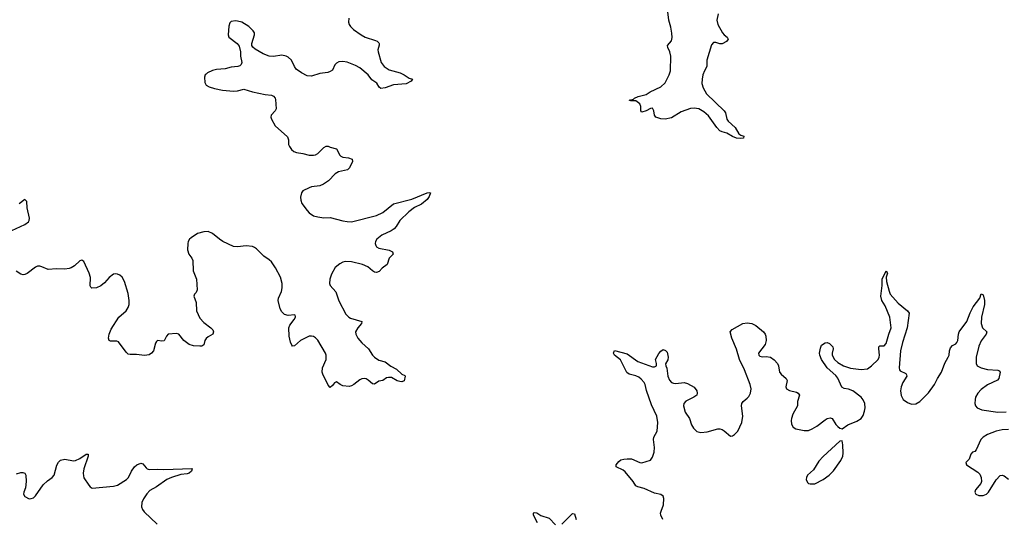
# Model space of a CAD drawing. Header units: inches. Extents: x 1843750 to 1959452, y 907112 to 1016326.
# Tile 57 of 137: x 1882780 to 1892131, y 966421 to 971155. Entities that reach past the tile are written whole.
import ezdxf

# ---------------------------------------------------------------- set-up
doc = ezdxf.new("R2010")
doc.units = ezdxf.units.IN
doc.header["$MEASUREMENT"] = 0
for name, color, linetype in [('B8986', 7, 'Continuous'), ('B8987', 7, 'Continuous'), ('B8996', 7, 'Continuous')]:
    doc.layers.add(name, color=color, linetype=linetype)

msp = doc.modelspace()

# ---------------------------------------------------------------- linework, layer by layer
at = {"layer": 'B8986', "color": 6, "elevation": 600}
for points in [[(1885333.4, 970000), (1885334, 969970), (1885340.9, 969950), (1885362.6, 969922.6), (1885385, 969905), (1885410, 969895.4), (1885470, 969886), (1885530, 969867.9), (1885570, 969867.2), (1885590, 969871.8), (1885610, 969883.5), (1885670, 969941.8), (1885690, 969953.8), (1885710, 969955.3), (1885730, 969944.4), (1885790, 969930.4), (1885820.6, 969870), (1885830, 969859.7), (1885850, 969851), (1885903.9, 969843.9), (1885937, 969830), (1885941.8, 969810), (1885912, 969748), (1885892, 969730), (1885808, 969712), (1885777.2, 969690), (1885713.5, 969626.5), (1885666.8, 969593.2), (1885630, 969576.4), (1885552.8, 969567.2), (1885530, 969560.2), (1885470.3, 969530), (1885455.8, 969510), (1885446, 969470), (1885450, 969440.7), (1885461.1, 969410), (1885510, 969342), (1885530, 969321.8), (1885570, 969294), (1885610, 969283), (1885670, 969274.5), (1885730, 969277.8), (1885850, 969245.5), (1885890, 969237.5), (1885930, 969237.2), (1886170, 969294.8), (1886230, 969324.1), (1886330, 969407.8), (1886504.5, 969450), (1886650.2, 969510.2), (1886670, 969514.9), (1886680.5, 969510), (1886670, 969477), (1886650, 969447.3), (1886594.9, 969405.1), (1886530, 969371.3), (1886475.4, 969330), (1886391.5, 969248.5), (1886355.5, 969190), (1886337.3, 969170), (1886309, 969151), (1886219.3, 969110), (1886172, 969070), (1886159.2, 969050), (1886155.5, 969030), (1886160.8, 969010), (1886170, 968999.6), (1886190, 968987.3), (1886287.5, 968967.5), (1886321.6, 968950), (1886326.4, 968930), (1886290.3, 968890), (1886268.9, 968830), (1886223.1, 968796.9), (1886195.1, 968764.9), (1886170, 968755.7), (1886150, 968759.1), (1886130, 968770.6), (1886087, 968810), (1886035.8, 968830), (1885930, 968854.9), (1885870, 968857.9), (1885847.9, 968852.1), (1885821.9, 968838.1), (1885777.5, 968802.5), (1885741, 968739), (1885724.8, 968690), (1885723.7, 968650), (1885729.4, 968630), (1885781.6, 968570), (1885810, 968487), (1885878.4, 968358.4), (1885905.8, 968330), (1885921, 968321), (1886030.3, 968290), (1886026.5, 968270), (1885990.1, 968230), (1885970.1, 968190), (1885971.6, 968170), (1885990.2, 968130), (1886030, 968086.3), (1886092.9, 968030), (1886131.3, 967970), (1886150.2, 967950), (1886190, 967923.5), (1886250, 967905.2), (1886305.8, 967865.8), (1886357.2, 967837.2), (1886410, 967790.9), (1886438.1, 967778.1), (1886441.6, 967770), (1886430, 967727.5), (1886410, 967718.2), (1886390, 967718.7), (1886366.3, 967726.3), (1886310, 967756.8), (1886281.1, 967758.9), (1886265.2, 967754.8), (1886230, 967729.6), (1886190, 967723), (1886150, 967694), (1886130, 967697.4), (1886090, 967732.8), (1886070, 967745), (1886050, 967749.8), (1886030, 967746), (1886010, 967735.1), (1885953.4, 967690), (1885930, 967678.8), (1885910, 967674), (1885850, 967678), (1885822.9, 967690), (1885790, 967717), (1885770, 967707), (1885750, 967680.7), (1885730, 967664.5), (1885710, 967684.5), (1885658.5, 967790), (1885653.3, 967810), (1885655.6, 967850), (1885691.4, 967930), (1885692, 967970), (1885684.1, 967990), (1885610, 968113.7), (1885590, 968134.3), (1885570, 968146.3), (1885550, 968151.9), (1885530, 968149.9), (1885448, 968110), (1885390, 968057.7), (1885370, 968055.1), (1885364, 968064), (1885352.5, 968092.5), (1885340.7, 968150), (1885335.7, 968230), (1885344.2, 968255.8), (1885388, 968310), (1885399.6, 968330), (1885398.3, 968338.3), (1885395.1, 968350), (1885390, 968352.8), (1885330, 968346.8), (1885296.4, 968356.4), (1885270, 968382), (1885254.7, 968410), (1885234.8, 968490), (1885237.3, 968510), (1885265, 968575), (1885271.3, 968608.7), (1885272.5, 968650), (1885257, 968710), (1885210, 968799.8), (1885170, 968856.5), (1885150, 968876.1), (1885098.8, 968910), (1885030, 968978), (1885010, 968993.1), (1884990, 969000.9), (1884930, 969008), (1884850, 968998), (1884810, 969002.6), (1884709.1, 969049.1), (1884676.9, 969070), (1884610, 969126), (1884570, 969143.6), (1884530, 969141.6), (1884470, 969125.6), (1884410, 969085.1), (1884393.7, 969070), (1884381.5, 969050), (1884375.6, 969030), (1884373.7, 968970), (1884385.7, 968930), (1884414.6, 968890), (1884423.1, 968870), (1884427.7, 968770), (1884458.3, 968690), (1884465.7, 968590), (1884454.9, 968565.1), (1884440.7, 968550), (1884433.4, 968530), (1884457.3, 968470), (1884459, 968390), (1884490, 968322.6), (1884530, 968280.9), (1884594.9, 968230), (1884613.4, 968210), (1884622, 968190), (1884613, 968170), (1884570, 968144.4), (1884551.8, 968128.2), (1884539.6, 968110), (1884530, 968069.6), (1884510, 968056.9), (1884490, 968055.8), (1884430, 968058.8), (1884390, 968072.4), (1884340.3, 968110), (1884290, 968169.7), (1884270, 968175.1), (1884191.3, 968170), (1884174.9, 968150), (1884153.1, 968106.9), (1884130, 968103.9), (1884090, 968109.6), (1884078.9, 968101.1), (1884070, 968085.2), (1884050.1, 968010), (1884032.2, 967987.8), (1884010, 967973.4), (1883965.6, 967965.6), (1883890, 967975.8), (1883830, 967975.1), (1883810, 967980.3), (1883790, 967997.7), (1883717.6, 968097.6), (1883702.8, 968102.8), (1883643.8, 968103.8), (1883629.6, 968110), (1883622, 968130), (1883628.9, 968170), (1883650, 968218), (1883722.6, 968330), (1883790, 968392.3), (1883810, 968422.3), (1883820.9, 968450), (1883821.1, 968490), (1883810, 968554), (1883777, 968670), (1883753.8, 968710), (1883730, 968729.8), (1883710, 968738.7), (1883690, 968743.5), (1883670, 968738.3), (1883630, 968706.6), (1883584.5, 968655.5), (1883552, 968628), (1883510, 968608.2), (1883466.1, 968606.1), (1883455.2, 968615.2), (1883449.8, 968629.8), (1883451.2, 968708.8), (1883441.3, 968750), (1883390, 968858), (1883370, 968872.7), (1883350, 968866.6), (1883301.4, 968818.6), (1883270, 968798.7), (1883250, 968791.6), (1883210, 968786.5), (1883129, 968791), (1883050, 968782.7), (1882990, 968808.6), (1882970, 968814.5), (1882950, 968813.7), (1882930, 968805.4), (1882850, 968745.1), (1882830, 968735.1), (1882812.9, 968732.9), (1882790, 968738.7), (1882746.6, 968766.6)], [(1882665.1, 969134.9), (1882830, 969212), (1882863.5, 969236.5), (1882871.1, 969250), (1882873.3, 969270), (1882851.1, 969370), (1882847, 969430), (1882830, 969449.4), (1882773.8, 969406.2)], [(1888887.3, 966410), (1888869.8, 966449.8), (1888867, 966470), (1888870.7, 966490), (1888895.3, 966550), (1888896.4, 966610), (1888891.3, 966630), (1888867.4, 966647.4), (1888810, 966660.6), (1888710, 966704.9), (1888650, 966718.4), (1888630, 966728.1), (1888604.7, 966770), (1888530, 966861.1), (1888510, 966877.7), (1888443.6, 966910), (1888445.4, 966930), (1888470, 966961.3), (1888490, 966975.9), (1888517.2, 966982.8), (1888550, 966987.3), (1888590, 966985.1), (1888668.4, 966950), (1888690, 966948.7), (1888770, 966974.4), (1888790, 967000.5), (1888806, 967050), (1888807.8, 967092.2), (1888799.7, 967170), (1888804, 967190), (1888834.8, 967250), (1888841.4, 967330), (1888829.6, 967390), (1888778.9, 967498.9), (1888734.3, 967634.3), (1888720.6, 967690), (1888710.3, 967710), (1888682.7, 967742.7), (1888659.9, 967759.9), (1888630, 967773), (1888568.7, 967788.7), (1888545.1, 967805.1), (1888486.9, 967926.9), (1888429.8, 967970), (1888419.8, 967990), (1888430, 968013.1), (1888550, 967982.1), (1888650, 967908.9), (1888790, 967860.1), (1888810, 967860.5), (1888828.3, 967870), (1888828.8, 967890), (1888816.7, 967930), (1888850, 967984.6), (1888870, 968009.2), (1888890, 968022.6), (1888913.8, 968013.8), (1888930, 967999.5), (1888939.4, 967950), (1888934.7, 967925.3), (1888912.4, 967887.6), (1888915, 967870), (1888927.2, 967847.2), (1888935.7, 967770), (1888951.7, 967731.7), (1888970, 967711.3), (1888990, 967703), (1889010, 967701.6), (1889090, 967711.9), (1889122.5, 967702.5), (1889184.8, 967664.8), (1889211.3, 967630), (1889215.5, 967610), (1889210.1, 967589.9), (1889182, 967570), (1889106, 967534), (1889086, 967510), (1889082.8, 967490), (1889100.2, 967430), (1889140.2, 967370), (1889158.6, 967310), (1889178.1, 967278.1), (1889210, 967246.5), (1889250, 967237.1), (1889310, 967242.8), (1889410, 967270.1), (1889430, 967270.9), (1889450, 967265.8), (1889470, 967253), (1889530, 967202.4), (1889550, 967204.9), (1889570, 967217.3), (1889601.6, 967250), (1889637.3, 967330), (1889649.2, 967390.8), (1889634.2, 967490), (1889637.4, 967510), (1889649.3, 967530.7), (1889690, 967561.5), (1889703.2, 967576.8), (1889719.4, 967610), (1889727.4, 967650), (1889718.5, 967690), (1889663.6, 967830), (1889614.9, 967930), (1889586.1, 968026.1), (1889542.6, 968130), (1889528.3, 968190), (1889545.9, 968214.1), (1889648.9, 968271.1), (1889690, 968277), (1889733.7, 968270), (1889770.6, 968250.6), (1889843, 968190), (1889858.4, 968170), (1889864.9, 968150), (1889868.8, 968110), (1889858.5, 968070), (1889798, 967990), (1889798.3, 967970), (1889810, 967960.2), (1889830, 967955), (1889870, 967956), (1889910, 967950.2), (1889945.6, 967925.6), (1889976.1, 967890), (1889985.6, 967870), (1889995, 967810), (1890000, 967804)], [(1882750, 966844.9), (1882790, 966856.4), (1882810, 966857.1), (1882828.4, 966848.4), (1882839.3, 966830), (1882841.6, 966770), (1882835.5, 966710), (1882818, 966670), (1882817.3, 966650), (1882830, 966626.8), (1882870, 966606), (1882890, 966608), (1882910, 966616.3), (1882930, 966633.4), (1883002.3, 966737.7), (1883043.3, 966776.7), (1883089.7, 966810), (1883107.6, 966830), (1883134.2, 966925.8), (1883150, 966955.3), (1883166.7, 966973.3), (1883210, 966982.6), (1883290, 966968), (1883310, 966970.2), (1883350.6, 966989.4), (1883410.3, 967030.3), (1883430.3, 967030.3), (1883431.5, 967011.5), (1883388.4, 966891.6), (1883383, 966850), (1883384.8, 966824.8), (1883390, 966805.7), (1883436.4, 966736.4), (1883450, 966719.3), (1883470, 966706.7), (1883670, 966725.6), (1883710, 966737), (1883795.9, 966790), (1883814.5, 966810), (1883843.2, 966870), (1883870, 966909.2), (1883894, 966930), (1883930, 966943.2), (1883950, 966937.4), (1883980.1, 966900.1), (1883990.9, 966890.9), (1884010, 966884.2), (1884090, 966887.9), (1884150, 966884.1), (1884414.8, 966894.8), (1884419.5, 966890), (1884411.8, 966870), (1884390, 966849.9), (1884370, 966842.3), (1884310, 966837.2), (1884220.9, 966810), (1884179.1, 966790), (1884080.8, 966719.2), (1884016.4, 966683.6), (1883986.6, 966653.4), (1883955, 966605), (1883940.6, 966570), (1883938.1, 966530), (1883945.9, 966505.9), (1883962.8, 966482.8), (1884086.6, 966366.6)], [(1887697.6, 966377.6), (1887660.8, 966450), (1887660.4, 966470), (1887664.5, 966475.5), (1887690, 966472.7), (1887729.2, 966449.2), (1887810, 966422.2), (1887870, 966360.2)], [(1887930, 966364.7), (1888030, 966466), (1888050, 966464), (1888063.6, 966410)]]:
    msp.add_lwpolyline(points, dxfattribs=at)
at = {"layer": 'B8987', "color": 6, "elevation": 600}
for points in [[(1885906.8, 971170), (1885902.2, 971130), (1885908.6, 971110), (1885921.5, 971090), (1885950, 971061.3), (1886021.6, 971010), (1886061.7, 970990), (1886157.8, 970957.8), (1886174.7, 970950), (1886190, 970935.5), (1886193.9, 970930), (1886193.1, 970913.1), (1886182.6, 970870), (1886184.6, 970850), (1886212, 970750), (1886242.8, 970710), (1886290, 970679.8), (1886393.7, 970650), (1886430, 970633), (1886480.5, 970600.5), (1886510.4, 970590), (1886498, 970570), (1886450, 970547.3), (1886330, 970536.8), (1886250, 970507.3), (1886210, 970500.8), (1886194.9, 970514.9), (1886173, 970553), (1886123, 970583), (1886089.4, 970630), (1886010, 970698.7), (1885970, 970720.6), (1885890, 970750.7), (1885850, 970757.9), (1885810, 970753.7), (1885790, 970743.1), (1885774.1, 970725.9), (1885750, 970676.4), (1885730, 970661.6), (1885705.7, 970654.3), (1885630, 970644.1), (1885550, 970619.3), (1885510, 970621.6), (1885455.8, 970650), (1885406.6, 970686.6), (1885389.9, 970709.9), (1885362.5, 970770), (1885330, 970799.8), (1885309.5, 970810), (1885270, 970816.9), (1885190, 970804.1), (1885150, 970808.5), (1885093, 970830), (1885015.3, 970875.3), (1884994.8, 970894.8), (1884986.3, 970910), (1884983.5, 970930), (1885009.7, 971010), (1885009.7, 971030), (1884998.3, 971050), (1884954.8, 971090), (1884891.1, 971130), (1884850, 971141.8), (1884830, 971142.9), (1884790, 971137.3), (1884774.6, 971125.4), (1884766.4, 971093.6), (1884760.5, 971010), (1884767.3, 970990), (1884845.5, 970930), (1884864.7, 970904.7), (1884876.3, 970850), (1884876.3, 970810), (1884890.5, 970750), (1884884.9, 970730), (1884870, 970717), (1884850.3, 970709.7), (1884790, 970702.8), (1884730, 970686.9), (1884650, 970683.4), (1884610, 970672.9), (1884564.4, 970650), (1884550, 970638), (1884542.6, 970630), (1884536, 970610), (1884538, 970558), (1884550, 970534.8), (1884578.7, 970518.7), (1884630, 970502.3), (1884707.4, 970487.4), (1884810, 970477.4), (1884850, 970479.5), (1884910, 970496.5), (1884990, 970470.2), (1885110, 970445.8), (1885170, 970439.6), (1885190.2, 970430.2), (1885206.3, 970410), (1885210, 970396), (1885216.1, 970310), (1885204.9, 970290), (1885168.2, 970250), (1885163.8, 970230), (1885170.4, 970210), (1885206.8, 970146.8), (1885322, 970042), (1885333.2, 970013.2), (1885333.4, 970000)], [(1889414.1, 971210), (1889401.1, 971150), (1889408.7, 971110), (1889454.4, 971030), (1889470.1, 971010.1), (1889500.2, 970990), (1889508.3, 970970), (1889491.1, 970948.9), (1889450, 970926.2), (1889430, 970924.9), (1889390, 970937.6), (1889370, 970937), (1889350, 970915.4), (1889306.5, 970770), (1889305.5, 970710), (1889282.5, 970670), (1889268.6, 970630), (1889261.2, 970590), (1889259.8, 970550), (1889270, 970509), (1889303.9, 970450), (1889471.1, 970290), (1889482.6, 970270), (1889494.7, 970210), (1889508.4, 970190), (1889574.3, 970130), (1889610.7, 970070.7), (1889630, 970058.2), (1889657.6, 970050), (1889652.6, 970030), (1889630, 970026.8), (1889586, 970030), (1889550, 970044.8), (1889496.4, 970076.4), (1889450, 970089.1), (1889430, 970100.4), (1889400.2, 970130), (1889320.8, 970240.8), (1889278.7, 970278.7), (1889230, 970308.1), (1889185.3, 970314.7), (1889150, 970311.1), (1889061.3, 970278.7), (1888970, 970224.3), (1888910, 970212), (1888870, 970213.5), (1888820.8, 970230), (1888808.5, 970250), (1888803.5, 970290), (1888790, 970313.5), (1888770, 970313), (1888730, 970288.7), (1888690, 970275.6), (1888677.8, 970290), (1888680.2, 970330), (1888670, 970354.8), (1888630, 970383.1), (1888583.9, 970383.9), (1888567.3, 970390), (1888610, 970400.7), (1888619.3, 970410), (1888653.7, 970426.3), (1888730, 970446.2), (1888767.6, 970470), (1888870, 970517.1), (1888910, 970556.9), (1888948.7, 970630), (1888961.7, 970670), (1888964.7, 970810), (1888954.6, 970850), (1888934.5, 970890), (1888931.6, 970910), (1888970, 970955.8), (1888975, 970985), (1888972.6, 971027.4), (1888964.6, 971084.6), (1888944.5, 971150), (1888936, 971230)]]:
    msp.add_lwpolyline(points, dxfattribs=at)
at = {"layer": 'B8996', "color": 6, "elevation": 600}
for points in [[(1890000, 967804), (1890011.6, 967790), (1890060.4, 967750), (1890067.4, 967730), (1890055, 967670), (1890061.3, 967650), (1890090, 967634.8), (1890158.7, 967618.7), (1890174.7, 967610), (1890187.1, 967590), (1890167.2, 967530), (1890165.3, 967490), (1890122, 967410), (1890109.4, 967370), (1890106.4, 967350), (1890110, 967314.8), (1890125.5, 967285.5), (1890150, 967269.3), (1890230, 967255.7), (1890270, 967255.5), (1890305.7, 967270), (1890350, 967295.7), (1890430, 967357), (1890450, 967368.6), (1890476, 967376), (1890495.8, 967370), (1890530, 967313), (1890550, 967293), (1890570, 967277.3), (1890590, 967270.7), (1890646, 967310), (1890730, 967342.8), (1890772, 967368), (1890790, 967396.5), (1890802.7, 967437.3), (1890808.5, 967470), (1890805, 967510), (1890790, 967546.6), (1890771.3, 967570), (1890691.8, 967630), (1890650, 967646.2), (1890610, 967654.1), (1890586.9, 967666.9), (1890550.4, 967750.4), (1890530, 967775.5), (1890448.4, 967848.4), (1890394.9, 967930), (1890378.4, 967970), (1890375, 967990), (1890384.1, 968035.9), (1890396.2, 968063.8), (1890430, 968088.4), (1890450, 968090.4), (1890470, 968081.1), (1890502.3, 968050), (1890504.7, 968030), (1890494.6, 967990), (1890496.6, 967970), (1890517.6, 967930), (1890550, 967901.5), (1890604.7, 967870), (1890670, 967845.7), (1890770, 967833.1), (1890830, 967841.7), (1890869.8, 967870), (1890932.8, 967930), (1890943, 967950), (1890946.8, 967970), (1890938.8, 968030), (1890940.3, 968050), (1890950, 968058.5), (1890990, 968057.7), (1891010, 968079.2), (1891034.9, 968170), (1891057.9, 968230), (1891042.4, 968330), (1890997.8, 968437.8), (1890967.1, 968490), (1890958.8, 968530), (1890969.3, 968630), (1890969.4, 968690), (1891010, 968772.2), (1891022.4, 968750), (1891010.1, 968710), (1891010.8, 968670), (1891036.2, 968576.2), (1891047.7, 968550), (1891123.7, 968463.7), (1891210.3, 968390), (1891226, 968370), (1891207.1, 968230), (1891162.9, 968090), (1891145.9, 968010), (1891133.8, 967850), (1891136.3, 967830), (1891142.7, 967822.7), (1891195.7, 967795.7), (1891203.2, 967783.2), (1891203.8, 967770), (1891166.5, 967710), (1891151.4, 967670), (1891144.8, 967630), (1891150, 967588.4), (1891170, 967549.2), (1891210, 967521.8), (1891250, 967505.5), (1891290, 967509.2), (1891330, 967531.3), (1891410, 967612.7), (1891466.7, 967690), (1891496.9, 967750), (1891534, 967810), (1891565.1, 967894.9), (1891598.2, 967950), (1891606, 967970), (1891610, 968010.5), (1891620.5, 968039.5), (1891638.8, 968061.2), (1891670, 968078.5), (1891679.8, 968090), (1891690, 968110.7), (1891695.9, 968170), (1891703.4, 968190), (1891776.1, 968290), (1891807.2, 968372.8), (1891835.9, 968430), (1891898, 968510), (1891910, 968550.8), (1891930, 968542.8), (1891942.7, 968490), (1891943.4, 968450), (1891915.5, 968330), (1891911.7, 968270), (1891923.8, 968230), (1891965.2, 968190), (1891959.2, 968170), (1891912.4, 968107.6), (1891890, 968055.6), (1891864.7, 967950), (1891864.1, 967890), (1891871.8, 967870), (1891910.5, 967850), (1891970, 967834.4), (1892067.8, 967827.8), (1892081.4, 967821.4), (1892091.3, 967810), (1892079.3, 967750), (1892067.1, 967732.9), (1891970, 967689.8), (1891910, 967644), (1891878, 967610), (1891857.7, 967570), (1891852.7, 967550), (1891851.1, 967511.1), (1891856.9, 967490), (1891874.3, 967470), (1891917.1, 967450), (1892070, 967429.7), (1892150, 967432.2)], [(1892170, 967263.4), (1892110, 967260.4), (1892052.3, 967247.7), (1891970, 967215.3), (1891930.4, 967190), (1891908.7, 967170), (1891864.2, 967070), (1891850, 967056.9), (1891830, 967049.7), (1891812.6, 967030), (1891796.6, 966983.4), (1891764, 966950), (1891770.4, 966930), (1891879.8, 966859.8), (1891898.8, 966838.8), (1891911.7, 966808.3), (1891913.4, 966770), (1891907.9, 966752.1), (1891855.8, 966690), (1891850.4, 966670), (1891860.5, 966650), (1891890, 966637.4), (1891930, 966636.5), (1891961.6, 966650), (1891980.4, 966670), (1892053.7, 966786.3), (1892090, 966827.2), (1892110, 966831.8), (1892130, 966824.9), (1892170, 966792.4)]]:
    msp.add_lwpolyline(points, dxfattribs=at)
msp.add_lwpolyline([(1890590, 967155.3), (1890570, 967154), (1890410, 967008.4), (1890370, 966964.4), (1890318.9, 966881.1), (1890262.3, 966830), (1890251.5, 966810), (1890250.2, 966790), (1890262.2, 966762.2), (1890272.3, 966752.3), (1890287.1, 966747.1), (1890330, 966749.5), (1890411.1, 966790), (1890468.4, 966830), (1890510, 966870.3), (1890578.7, 966970), (1890596.2, 967010), (1890599.1, 967040.9), (1890598, 967118)], close=True, dxfattribs=at)

doc.saveas('drawing.dxf')
